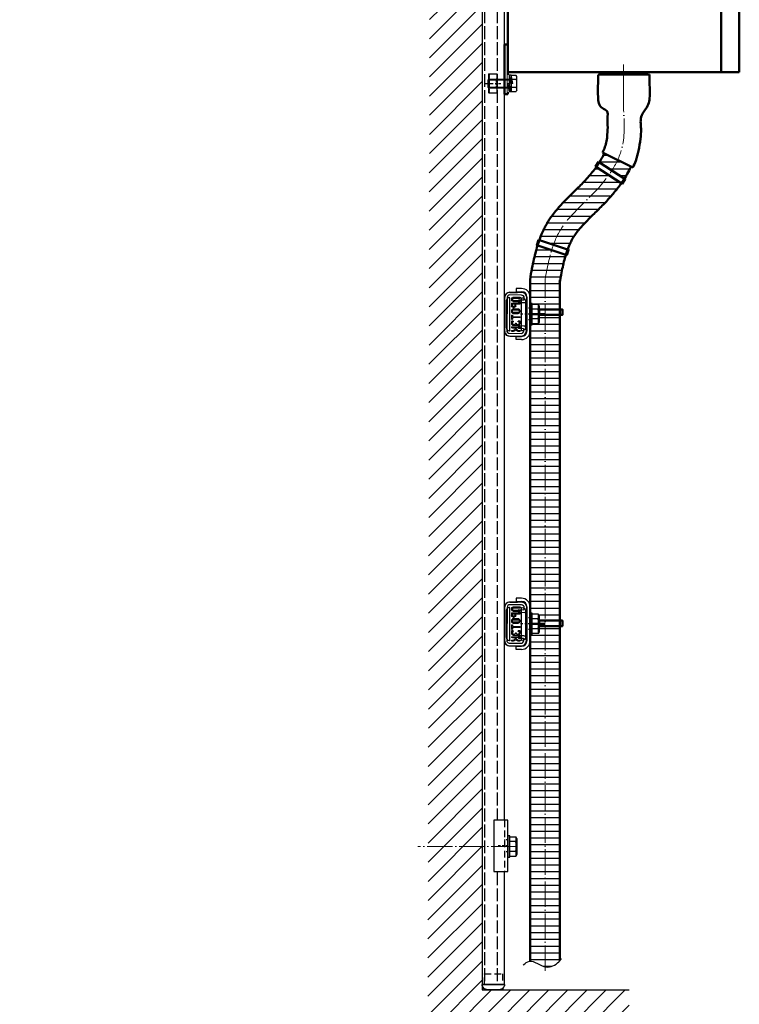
# Model space of a CAD drawing. Header units: millimetres. Extents: x -404827 to -46036, y 267324 to 306977.
# Tile 51 of 55: x -49520 to -48844, y 271882 to 272807. Entities that reach past the tile are written whole.
import ezdxf

# ---------------------------------------------------------------- set-up
doc = ezdxf.new("R2010")
doc.units = ezdxf.units.MM
doc.set_wipeout_variables(frame=1)
for name, pattern in [('ACAD_ISO02W100', [15, 12, -3]), ('ACAD_ISO04W100', [30, 24, -3, 0, -3]), ('невидимая', [9.525, 6.35, -3.175]), ('осевая', [50.8, 31.75, -6.35, 6.35, -6.35])]:
    doc.linetypes.add(name, pattern=pattern)
doc.layers.add('Осевая', color=80, linetype='ACAD_ISO04W100', lineweight=20)
doc.layers.add('Основная', color=1, linetype='Continuous', lineweight=50)
for name, color, linetype in [('ПРТК_Болты', 4, 'Continuous'), ('ПРТК_Шайба_опорная_ШО41', 190, 'Continuous'), ('ПРТК_Шайбы', 3, 'Continuous')]:
    doc.layers.add(name, color=color, linetype=linetype)

# ---------------------------------------------------------------- blocks, each defined once
blk = doc.blocks.new('*U11')
at = {"color": 150, "lineweight": 25}
for p, q in [((-13.19, 21.2), (-15.19, 21.22)), ((-13.19, 21.2), (-15.19, 21.22)), ((-10.8, 13.66), (-10.73, 18.66)), ((-10.8, 13.66), (-10.73, 18.66)), ((15.81, 20.77), (13.81, 20.8)), ((15.81, 20.77), (13.81, 20.8)), ((-20.26, 16.3), (-20.42, 5.3)), ((-20.26, 16.3), (-20.42, 5.3)), ((-10.8, 13.66), (-13.3, 13.7)), ((-10.8, 13.66), (-13.3, 13.7)), ((11.27, 18.34), (11.2, 13.34)), ((11.27, 18.34), (11.2, 13.34)), ((11.2, 13.34), (13.7, 13.3)), ((11.2, 13.34), (13.7, 13.3)), ((20.57, 4.7), (20.73, 15.7)), ((20.57, 4.7), (20.73, 15.7)), ((-15.5, 0.23), (15.5, -0.23)), ((-15.5, 0.23), (15.5, -0.23))]:
    blk.add_line(p, q, dxfattribs=at)
blk.add_lwpolyline([(-13.3, 13.7), (-13.24, 18.2, 0.414214), (-13.73, 18.7), (-15.23, 18.72, 0.414214), (-17.76, 16.26), (-17.93, 5.26, 0.414214), (-15.46, 2.73), (15.53, 2.27, 0.414214), (18.07, 4.74), (18.23, 15.74, 0.414214), (15.77, 18.27), (14.27, 18.29, 0.414214), (13.76, 17.8), (13.7, 13.3)], format="xyb", dxfattribs=at)
blk.add_lwpolyline([(-13.3, 13.7), (-13.24, 18.2, 0.414214), (-13.73, 18.7), (-15.23, 18.72, 0.414214), (-17.76, 16.26), (-17.93, 5.26, 0.414214), (-15.46, 2.73), (15.53, 2.27, 0.414214), (18.07, 4.74), (18.23, 15.74, 0.414214), (15.77, 18.27), (14.27, 18.29, 0.414214), (13.76, 17.8), (13.7, 13.3)], format="xyb", dxfattribs=at)
for centre, radius, start, end in [((-15.26, 16.22), 5, 89.16283, 179.16283), ((-15.26, 16.22), 5, 89.16283, 179.16283), ((-13.23, 18.7), 2.5, 359.16283, 89.16283), ((-13.23, 18.7), 2.5, 359.16283, 89.16283), ((13.77, 18.3), 2.5, 89.16283, 179.16283), ((13.77, 18.3), 2.5, 89.16283, 179.16283), ((15.73, 15.77), 5, 359.16283, 89.16283), ((15.73, 15.77), 5, 359.16283, 89.16283), ((-15.43, 5.23), 5, 179.16283, 269.16283), ((-15.43, 5.23), 5, 179.16283, 269.16283), ((15.57, 4.77), 5, 269.16283, 359.16283), ((15.57, 4.77), 5, 269.16283, 359.16283)]:
    blk.add_arc(centre, radius, start, end, dxfattribs=at)
at = {"color": 150, "lineweight": 9, "ltscale": 100}
blk.add_point((0.31, 21), dxfattribs=at)
blk.add_point((0.31, 21), dxfattribs=at)
blk = doc.blocks.new('*U14')
at = {"color": 150, "linetype": 'ACAD_ISO02W100', "lineweight": 25}
for p, q in [((129.6, 1076.76), (129.6, -723.25)), ((141.6, 1076.76), (141.6, -723.25))]:
    blk.add_line(p, q, dxfattribs=at)
at = {"color": 150, "lineweight": 25}
blk.add_lwpolyline([(127.6, 1076.76), (127.6, -723.25), (148.6, -723.25), (148.6, 1076.76)], close=True, dxfattribs=at)
blk = doc.blocks.new('*U22')
at = {"color": 224, "linetype": 'осевая', "ltscale": 0.25}
blk.add_line((0, 11.5), (0, -3.5), dxfattribs=at)
at = {"color": 224, "linetype": 'Continuous', "lineweight": 0, "extrusion": (2.22045e-16, 1, 2.22045e-16)}
for p, q in [((-9, 7.75), (-8.73, 7.75)), ((-8.73, 0.25), (-9, 0.25)), ((-8.5, 8), (-8.5, 7)), ((-7.5, 7), (-8.5, 7)), ((-7.5, 8), (-7.5, 7)), ((-6.5, 8), (-6.5, 7)), ((-5.5, 7), (-6.5, 7)), ((-5.5, 8), (-5.5, 7)), ((-4, 7), (-5, 8)), ((-4, 1), (-5, 0)), ((-4.5, 8), (-4.5, 7)), ((-3.5, 7), (-4.5, 7)), ((-3.5, 8), (-3.5, 7)), ((-3.5, 7), (-2.5, 7)), ((-2.5, 8), (-2.5, 7)), ((-1.5, 7), (-2.5, 7)), ((-1.5, 8), (-1.5, 7)), ((-1.5, 7), (-0.5, 7)), ((-0.5, 8), (-0.5, 7)), ((0.5, 7), (-0.5, 7)), ((0.5, 8), (0.5, 7)), ((0.5, 7), (1.5, 7)), ((1.5, 8), (1.5, 7)), ((2.5, 7), (1.5, 7)), ((2.5, 8), (2.5, 7)), ((2.5, 7), (3.5, 7)), ((3.5, 8), (3.5, 7)), ((4.5, 7), (3.5, 7)), ((4, 7), (5, 8)), ((4, 1), (5, 0)), ((4.5, 8), (4.5, 7)), ((5.5, 8), (5.5, 7)), ((6.5, 7), (5.5, 7)), ((6.5, 8), (6.5, 7)), ((7.5, 8), (7.5, 7)), ((8.5, 7), (7.5, 7)), ((8.45, 8), (8.5, 8)), ((8.5, 8), (8.5, 7)), ((8.86, 7.75), (9, 7.75)), ((9, 0.25), (8.86, 0.25))]:
    blk.add_line(p, q, dxfattribs=at)
at = {"color": 224, "linetype": 'невидимая', "lineweight": 0, "ltscale": 0.25, "extrusion": (2.22045e-16, 1, 2.22045e-16)}
for p, q in [((-4, 1), (-4, 7)), ((4, 1), (-4, 1)), ((4, 1), (4, 7))]:
    blk.add_line(p, q, dxfattribs=at)
at = {"color": 224, "linetype": 'Continuous', "lineweight": 0, "extrusion": (4.93038e-32, 2.22045e-16, -1)}
for centre, start, end in [((8.75, 7.75), 360, 90), ((8.75, 0.25), 270, 0), ((-8.75, 7.75), 90, 180), ((-8.75, 0.25), 180, 270)]:
    blk.add_arc(centre, 0.25, start, end, dxfattribs=at)
for centre, start_param, end_param in [((-8.75, 7.75), 0, 1.570796), ((-8.75, 0.25), 1.570796, 3.141593)]:
    blk.add_ellipse(centre, major_axis=(0, 0.25), ratio=0.063653, start_param=start_param, end_param=end_param, dxfattribs=at)
at = {"color": 224, "linetype": 'Continuous', "lineweight": 0}
for centre, major_axis, ratio, start_param, end_param in [((8.75, 0.25), (0, 0.25), 0.063653, 1.570796, 3.141593), ((8.75, 7.75), (0, -0.25), 0.451957, 1.570796, 3.141593), ((8.75, 0.25), (0, -0.25), 0.451957, 0, 1.570796)]:
    blk.add_ellipse(centre, major_axis=major_axis, ratio=ratio, start_param=start_param, end_param=end_param, dxfattribs=at)
for points, knots in [([(-9, 7.75), (-9, 7.17), (-9, 6.58), (-9, 5.33), (-9, 4.67), (-9, 4), (-9, 3.33), (-9, 2.67), (-9, 1.42), (-9, 0.83), (-9, 0.25)], [-7.75, -7.75, -7.75, -7.75, -6, -6, -4, -4, -4, -2, -2, -0.25, -0.25, -0.25, -0.25]), ([(8.45, 8), (7.19, 8), (5.94, 8), (3.23, 8), (1.77, 8), (0.26, 8), (-0.49, 8), (-1.25, 8), (-2.79, 8), (-3.56, 8), (-5.81, 8), (-7.28, 8), (-8.75, 8)], [-18.298335, -18.298335, -18.298335, -18.298335, -14.087744, -14.087744, -9.383581, -9.383581, -9.383581, -7.037686, -7.037686, -4.69179, -4.69179, -0.266424, -0.266424, -0.266424, -0.266424]), ([(-8.75, 0), (-7.28, 0), (-5.81, 0), (-3.56, 0), (-2.79, 0), (-1.25, 0), (-0.49, 0), (0.26, 0), (1.77, 0), (3.23, 0), (6.04, 0), (7.4, 0), (8.75, 0)], [-18.525484, -18.525484, -18.525484, -18.525484, -14.100117, -14.100117, -11.754222, -11.754222, -9.408327, -9.408327, -9.408327, -4.704163, -4.704163, -0.153587, -0.153587, -0.153587, -0.153587]), ([(-8.73, 0.25), (-8.73, 0.83), (-8.73, 1.42), (-8.73, 2.67), (-8.73, 3.33), (-8.73, 4), (-8.73, 4.67), (-8.73, 5.33), (-8.73, 6.58), (-8.73, 7.17), (-8.73, 7.75)], [0.25, 0.25, 0.25, 0.25, 2, 2, 4, 4, 4, 6, 6, 7.75, 7.75, 7.75, 7.75]), ([(-8.73, 7.75), (-7.26, 7.75), (-5.79, 7.75), (-3.53, 7.75), (-2.75, 7.75), (-1.2, 7.75), (-0.43, 7.75), (0.33, 7.75), (1.85, 7.75), (3.33, 7.75), (6.15, 7.75), (7.51, 7.75), (8.86, 7.75)], [0.266424, 0.266424, 0.266424, 0.266424, 4.69179, 4.69179, 7.037686, 7.037686, 9.383581, 9.383581, 9.383581, 14.087744, 14.087744, 18.638321, 18.638321, 18.638321, 18.638321]), ([(8.86, 0.25), (7.51, 0.25), (6.15, 0.25), (3.33, 0.25), (1.85, 0.25), (0.33, 0.25), (-0.43, 0.25), (-1.2, 0.25), (-2.75, 0.25), (-3.53, 0.25), (-5.79, 0.25), (-7.26, 0.25), (-8.73, 0.25)], [0.153587, 0.153587, 0.153587, 0.153587, 4.704163, 4.704163, 9.408327, 9.408327, 9.408327, 11.754222, 11.754222, 14.100117, 14.100117, 18.525484, 18.525484, 18.525484, 18.525484]), ([(8.86, 7.75), (8.86, 7.17), (8.86, 6.58), (8.86, 5.33), (8.86, 4.67), (8.86, 4), (8.86, 3.33), (8.86, 2.67), (8.86, 1.42), (8.86, 0.83), (8.86, 0.25)], [-7.75, -7.75, -7.75, -7.75, -6, -6, -4, -4, -4, -2, -2, -0.25, -0.25, -0.25, -0.25]), ([(9, 0.25), (9, 0.83), (9, 1.42), (9, 2.67), (9, 3.33), (9, 4), (9, 4.67), (9, 5.33), (9, 6.58), (9, 7.17), (9, 7.75)], [0.25, 0.25, 0.25, 0.25, 2, 2, 4, 4, 4, 6, 6, 7.75, 7.75, 7.75, 7.75])]:
    blk.add_open_spline(points, degree=3, knots=knots, dxfattribs=at)
for points in [[(-8.5, 8), (-8.48, 8), (-8.46, 8), (-8.45, 8)], [(8.5, 8), (8.48, 8), (8.46, 8), (8.45, 8)], [(8.75, 8), (8.67, 8), (8.58, 8), (8.5, 8)], [(8.5, 8), (8.5, 8), (8.5, 8), (8.5, 8)]]:
    blk.add_open_spline(points, degree=3, dxfattribs=at)
blk = doc.blocks.new('*U25')
at = {"color": 3, "linetype": 'ByBlock', "lineweight": -2}
blk.add_lwpolyline([(-8, 1.6), (-8, 0), (8, 0), (8, 1.6)], close=True, dxfattribs=at)
at = {"color": 3}
blk.add_wipeout([(8, 1.6), (8, 0), (-8, 0), (-8, 1.6)], dxfattribs=at)
blk = doc.blocks.new('*U26')
at = {"color": 3, "linetype": 'ByBlock', "lineweight": 9}
for p, q in [((0, 0), (0, 1.6)), ((4.2, -1.6), (4.2, 0)), ((-4.2, -1.6), (-4.2, 0)), ((0, -3.2), (0, -1.6))]:
    blk.add_line(p, q, dxfattribs=at)
at = {"color": 3}
for p, q in [((8, 0), (0, 1.6)), ((8, -1.6), (0, 0)), ((0, -1.6), (-8, 0)), ((0, -3.2), (-8, -1.6))]:
    blk.add_line(p, q, dxfattribs=at)
at = {"color": 3, "linetype": 'ByBlock', "lineweight": -2}
blk.add_lwpolyline([(8, -1.6), (8, 0), (-8, 0), (-8, -1.6)], close=True, dxfattribs=at)
blk = doc.blocks.new('*U28')
at = {"color": 4, "linetype": 'ByBlock', "lineweight": -2}
for p, q in [((-22, 3.32), (-21.32, 4)), ((-22, -3.32), (-22, 3.32)), ((-21.32, 4), (-0.4, 4)), ((0, -7.51), (0, 7.51)), ((0, 7.51), (4.53, 7.51)), ((4.53, 3.75), (0, 3.75)), ((5.3, 6.17), (4.53, 7.51)), ((5.3, 6.17), (5.3, -6.17)), ((-22, -3.32), (-21.32, -4)), ((-0.4, -4), (-21.32, -4)), ((4.53, -3.75), (0, -3.75)), ((4.53, -7.51), (0, -7.51)), ((5.3, -6.17), (4.53, -7.51))]:
    blk.add_line(p, q, dxfattribs=at)
at = {"color": 4, "linetype": 'ByBlock', "lineweight": 9}
for p, q in [((-22, 3.32), (0, 3.32)), ((-21.32, 4), (-21.32, -4)), ((-22, -3.32), (0, -3.32))]:
    blk.add_line(p, q, dxfattribs=at)
at = {"color": 4, "linetype": 'ByBlock', "lineweight": -2}
for centre, radius, start, end in [((-0.4, 4.4), 0.4, 270, 0), ((0.14, 5.63), 4.78, 336.86268, 23.13732), ((-13.61, 0), 18.53, 348.31222, 11.68778), ((-0.4, -4.4), 0.4, 0, 90), ((0.14, -5.63), 4.78, 336.86268, 23.13732)]:
    blk.add_arc(centre, radius, start, end, dxfattribs=at)
blk = doc.blocks.new('*U38')
blk.add_wipeout([(-24, -10), (-24, -5), (-23.91, -3.82), (-23.7, -2.83), (-23.43, -2.02), (-23.09, -1.29), (-22.73, -0.67), (-22.3, -0.06), (-21.66, 0.66), (-20.92, 1.31), (-20.11, 1.9), (-18.85, 2.47), (-17.67, 2.82), (-16.5, 2.98), (-16, 3), (16, 3), (16.91, 2.95), (17.79, 2.8), (18.82, 2.49), (19.87, 2), (20.71, 1.47), (21.66, 0.66), (22.17, 0.09), (22.7, -0.63), (23.25, -1.62), (23.63, -2.59), (23.9, -3.75), (23.98, -4.41), (24, -5), (24, -10), (21, -10), (21, -5), (20.94, -4.24), (20.82, -3.66), (20.63, -3.12), (20.38, -2.59), (20.14, -2.2), (19.79, -1.74), (19.37, -1.31), (19.11, -1.09), (18.81, -0.86), (18.43, -0.63), (17.92, -0.38), (17.34, -0.18), (16.76, -0.06), (16.28, -0.01), (16, 0), (-16, 0), (-16.69, -0.05), (-17.3, -0.17), (-17.9, -0.37), (-18.42, -0.62), (-18.83, -0.88), (-19.16, -1.12), (-19.54, -1.46), (-19.77, -1.71), (-20.07, -2.1), (-20.33, -2.5), (-20.61, -3.07), (-20.81, -3.65), (-20.9, -4), (-20.96, -4.37), (-20.98, -4.56), (-21, -5), (-21, -10)])
for p, q in [((16, 3), (-16, 3)), ((-16, 0), (16, 0)), ((-24, -5), (-24, -10)), ((-21, -10), (-21, -5)), ((21, -10), (21, -5)), ((24, -5), (24, -10)), ((-24, -10), (-21, -10)), ((24, -10), (21, -10))]:
    blk.add_line(p, q)
at = {"linetype": 'невидимая', "ltscale": 0.25}
for p, q in [((-5.5, 3), (-5.5, 0)), ((5.5, 3), (5.5, 0))]:
    blk.add_line(p, q, dxfattribs=at)
at = {"linetype": 'осевая', "ltscale": 0.25}
blk.add_line((0, 9), (0, -6), dxfattribs=at)
for centre, radius, start, end in [((-16, -5), 8, 90, 180), ((-16, -5), 5, 90, 180), ((16, -5), 8, 0, 90), ((16, -5), 5, 0, 90)]:
    blk.add_arc(centre, radius, start, end)
blk = doc.blocks.new('*U36')
blk.add_wipeout([(0, 10), (2, 10), (2, 9.24), (7.45, 9.24), (8.4, 7.6), (8.4, -7.6), (7.45, -9.24), (2, -9.24), (2, -10), (0, -10)])
at = {"layer": 'ПРТК_Болты', "color": 4, "linetype": 'ByBlock', "lineweight": -2}
for p, q in [((2, -9.24), (2, 9.24)), ((2, 9.24), (7.45, 9.24)), ((7.45, 4.62), (2, 4.62)), ((8.4, 7.6), (8.4, -7.6)), ((7.45, -4.62), (2, -4.62)), ((7.45, -9.24), (2, -9.24))]:
    blk.add_line(p, q, dxfattribs=at)
at = {"layer": 'ПРТК_Болты', "color": 4}
for p, q in [((8.4, 7.6), (7.45, 9.24)), ((8.4, -7.6), (7.45, -9.24))]:
    blk.add_line(p, q, dxfattribs=at)
at = {"layer": 'ПРТК_Болты', "color": 4, "linetype": 'ByBlock', "lineweight": -2}
for centre, radius, start, end in [((2.05, 6.93), 5.88, 336.86268, 23.13732), ((-14.87, 0), 22.8, 348.31222, 11.68778), ((2.05, -6.93), 5.88, 336.86268, 23.13732)]:
    blk.add_arc(centre, radius, start, end, dxfattribs=at)
at = {"layer": 'ПРТК_Шайбы', "linetype": 'ByBlock', "lineweight": -2}
blk.add_lwpolyline([(0, -10), (2, -10), (2, 10), (0, 10)], close=True, dxfattribs=at)
blk = doc.blocks.new('*U37')
at = {"color": 5, "lineweight": 25}
for p, q in [((-16, 2.4), (-16, -4)), ((-16, 2.4), (-16, -4)), ((-15.2, 2.4), (-15.2, -4)), ((-15.2, 2.4), (-15.2, -4)), ((-14.4, 4), (-13.6, 4)), ((-14.4, 4), (-13.6, 4)), ((-14.4, 3.2), (-13.6, 3.2)), ((-14.4, 3.2), (-13.6, 3.2)), ((-12.8, 2.4), (-12.8, -4)), ((-12.8, 2.4), (-12.8, -4)), ((-12, 2.4), (-12, -4)), ((-12, 2.4), (-12, -4)), ((-10.4, 4), (-10.4, -4)), ((-10.4, 4), (-8, 4)), ((-10.4, 4), (-10.4, -4)), ((-10.4, 4), (-8, 4)), ((-6.4, 2.4), (-6.4, 1.6)), ((-6.4, 2.4), (-6.4, 1.6)), ((0.8, 4), (4.8, 4)), ((0.8, 4), (0.8, 3.2)), ((0.8, 4), (4.8, 4)), ((0.8, 4), (0.8, 3.2)), ((0.8, 3.2), (1.6, 3.2)), ((0.8, 3.2), (1.6, 3.2)), ((2.4, 2.4), (2.4, -4)), ((2.4, 2.4), (2.4, -4)), ((3.2, -4), (3.2, 2.4)), ((3.2, -4), (3.2, 2.4)), ((4, 3.2), (4.8, 3.2)), ((4, 3.2), (4.8, 3.2)), ((4.8, 4), (4.8, 3.2)), ((4.8, 4), (4.8, 3.2)), ((6.4, 2.4), (7.2, 2.4)), ((6.4, 2.4), (7.2, 2.4)), ((7.2, 3.2), (8.8, 3.2)), ((7.2, 2.4), (7.2, 3.2)), ((7.2, 3.2), (8.8, 3.2)), ((7.2, 2.4), (7.2, 3.2)), ((8.4, 0.4), (8.8, 0.4)), ((8.4, 0.4), (8.4, -0.4)), ((8.4, 0.4), (8.8, 0.4)), ((8.4, 0.4), (8.4, -0.4)), ((9.6, 2.4), (9.6, 1.2)), ((9.6, 2.4), (9.6, 1.2)), ((12, 4), (12, -4)), ((12, 4), (12.8, 4)), ((12, 4), (12, -4)), ((12, 4), (12.8, 4)), ((12.8, 0.4), (12.8, 4)), ((12.8, 0.4), (12.8, 4)), ((13.5, 0.4), (12.8, 0.4)), ((13.5, 0.4), (12.8, 0.4)), ((14.07, 0.63), (14.97, 1.53)), ((14.07, 0.63), (14.97, 1.53)), ((14.57, 0), (15.53, 0.97)), ((14.57, 0), (15.53, 0.97)), ((16, 4), (15.2, 4)), ((15.2, 4), (15.2, 2.1)), ((16, 4), (15.2, 4)), ((15.2, 4), (15.2, 2.1)), ((16, 4), (16, 2.1)), ((16, 4), (16, 2.1)), ((-16, -4), (-15.2, -4)), ((-16, -4), (-15.2, -4)), ((-12.8, -4), (-12, -4)), ((-12.8, -4), (-12, -4)), ((-10.4, -4), (-9.6, -4)), ((-10.4, -4), (-9.6, -4)), ((-9.6, 0), (-9.6, -4)), ((-8, 0), (-9.6, 0)), ((-9.6, 0), (-9.6, -4)), ((-8, 0), (-9.6, 0)), ((2.4, -4), (3.2, -4)), ((2.4, -4), (3.2, -4)), ((7.2, -2.4), (6.4, -2.4)), ((7.2, -2.4), (6.4, -2.4)), ((7.2, -3.2), (7.2, -2.4)), ((7.2, -3.2), (7.2, -2.4)), ((7.2, -3.2), (8.8, -3.2)), ((7.2, -3.2), (8.8, -3.2)), ((8.4, -0.4), (8.8, -0.4)), ((8.4, -0.4), (8.8, -0.4)), ((9.6, -1.2), (9.6, -2.4)), ((9.6, -1.2), (9.6, -2.4)), ((12, -4), (12.8, -4)), ((12, -4), (12.8, -4)), ((12.8, -4), (12.8, -0.4)), ((13.5, -0.4), (12.8, -0.4)), ((12.8, -4), (12.8, -0.4)), ((13.5, -0.4), (12.8, -0.4)), ((14.07, -0.63), (14.97, -1.53)), ((14.07, -0.63), (14.97, -1.53)), ((14.57, 0), (15.53, -0.97)), ((14.57, 0), (15.53, -0.97)), ((15.2, -2.1), (15.2, -4)), ((15.2, -2.1), (15.2, -4)), ((15.2, -4), (16, -4)), ((15.2, -4), (16, -4)), ((16, -2.1), (16, -4)), ((16, -2.1), (16, -4))]:
    blk.add_line(p, q, dxfattribs=at)
for points in [[(-20.5, 5.5, -0.414214), (-15.5, 10.5), (15.5, 10.5, -0.414214), (20.5, 5.5), (20.5, 1.5), (20.5, -1.5), (20.5, -5.5, -0.414214), (15.5, -10.5), (-15.5, -10.5, -0.414214), (-20.5, -5.5), (-20.5, -1.5)], [(6.4, 2.4), (6.4, 4), (8.8, 4, -0.414214), (10.4, 2.4), (10.4, -2.4, -0.414214), (8.8, -4), (6.4, -4), (6.4, -2.4)], [(6.4, 2.4), (6.4, 4), (8.8, 4, -0.414214), (10.4, 2.4), (10.4, -2.4, -0.414214), (8.8, -4), (6.4, -4), (6.4, -2.4)]]:
    blk.add_lwpolyline(points, format="xyb", dxfattribs=at)
for points in [[(-20.5, 5.5), (-20.5, 1.5), (-20.5, -1.5)], [(12.8, 3.2), (12.8, 0.8)], [(12.8, 3.2), (12.8, 0.8)]]:
    blk.add_lwpolyline(points, dxfattribs=at)
for points in [[(-12.5, 9), (12.5, 9, -0.414214), (15.5, 6), (15.5, 5.5), (-15.5, 5.5), (-15.5, 6, -0.414214)], [(-12.5, 9), (12.5, 9, -0.414214), (15.5, 6), (15.5, 5.5), (-15.5, 5.5), (-15.5, 6, -0.414214)], [(-9.6, 0.8), (-8, 0.8, 0.414214), (-7.2, 1.6), (-7.2, 2.4, 0.414214), (-8, 3.2), (-9.6, 3.2)], [(-9.6, 0.8), (-8, 0.8, 0.414214), (-7.2, 1.6), (-7.2, 2.4, 0.414214), (-8, 3.2), (-9.6, 3.2)], [(-3.2, 4), (-2.4, 4, -0.414214), (-0.8, 2.4), (-0.8, -2.4, -0.414214), (-2.4, -4), (-3.2, -4, -0.414214), (-4.8, -2.4), (-4.8, 2.4, -0.414214)], [(-3.2, 4), (-2.4, 4, -0.414214), (-0.8, 2.4), (-0.8, -2.4, -0.414214), (-2.4, -4), (-3.2, -4, -0.414214), (-4.8, -2.4), (-4.8, 2.4, -0.414214)], [(-3.2, -3.2), (-2.4, -3.2, 0.414214), (-1.6, -2.4), (-1.6, 2.4, 0.414214), (-2.4, 3.2), (-3.2, 3.2, 0.414214), (-4, 2.4), (-4, -2.4, 0.414214)], [(-3.2, -3.2), (-2.4, -3.2, 0.414214), (-1.6, -2.4), (-1.6, 2.4, 0.414214), (-2.4, 3.2), (-3.2, 3.2, 0.414214), (-4, 2.4), (-4, -2.4, 0.414214)], [(-12.5, -9), (12.5, -9, 0.414214), (15.5, -6), (15.5, -5.5), (-15.5, -5.5), (-15.5, -6, 0.414214)], [(-12.5, -9), (12.5, -9, 0.414214), (15.5, -6), (15.5, -5.5), (-15.5, -5.5), (-15.5, -6, 0.414214)]]:
    blk.add_lwpolyline(points, format="xyb", close=True, dxfattribs=at)
for centre, radius, start, end in [((-14.4, 2.4), 1.6, 90, 180), ((-14.4, 2.4), 1.6, 90, 180), ((-14.4, 2.4), 0.8, 90, 180), ((-14.4, 2.4), 0.8, 90, 180), ((-13.6, 2.4), 1.6, 360, 90), ((-13.6, 2.4), 1.6, 360, 90), ((-13.6, 2.4), 0.8, 360, 90), ((-13.6, 2.4), 0.8, 360, 90), ((-8, 2.4), 1.6, 360, 90), ((-8, 2.4), 1.6, 360, 90), ((-8, 1.6), 1.6, 270, 360), ((-8, 1.6), 1.6, 270, 360), ((1.6, 2.4), 0.8, 360, 90), ((1.6, 2.4), 0.8, 360, 90), ((4, 2.4), 0.8, 90, 180), ((4, 2.4), 0.8, 90, 180), ((8.8, 2.4), 0.8, 360, 90), ((8.8, 2.4), 0.8, 360, 90), ((8.8, 1.2), 0.8, 270, 360), ((8.8, 1.2), 0.8, 270, 360), ((13.5, 1.2), 0.8, 270, 315), ((13.5, 1.2), 0.8, 270, 315), ((14.4, 2.1), 0.8, 315, 360), ((14.4, 2.1), 0.8, 315, 360), ((14.4, 2.1), 1.6, 315, 360), ((14.4, 2.1), 1.6, 315, 360), ((8.8, -1.2), 0.8, 360, 90), ((8.8, -1.2), 0.8, 360, 90), ((8.8, -2.4), 0.8, 270, 360), ((8.8, -2.4), 0.8, 270, 360), ((13.5, -1.2), 0.8, 45, 90), ((13.5, -1.2), 0.8, 45, 90), ((14.4, -2.1), 0.8, 360, 45), ((14.4, -2.1), 0.8, 360, 45), ((14.4, -2.1), 1.6, 360, 45), ((14.4, -2.1), 1.6, 360, 45)]:
    blk.add_arc(centre, radius, start, end, dxfattribs=at)
blk = doc.blocks.new('*U35')
blk.add_wipeout([(-24, 3), (-24, -10), (24, -10), (24, 3)])
at = {"linetype": 'невидимая'}
blk.add_line((-24, 0), (24, 0), dxfattribs=at)
at = {"linetype": 'невидимая', "ltscale": 0.25}
for p, q in [((-5.5, 3), (-5.5, 0)), ((5.5, 3), (5.5, 0))]:
    blk.add_line(p, q, dxfattribs=at)
at = {"linetype": 'осевая', "ltscale": 0.25}
blk.add_line((0, 9), (0, -6), dxfattribs=at)
blk.add_lwpolyline([(-24, 3), (-24, -10), (24, -10), (24, 3)], close=True)
blk = doc.blocks.new('*U34')
at = {"color": 5, "linetype": 'невидимая', "lineweight": 25}
for p, q in [((0, 8.5), (-10, 8.5)), ((-10, 8.5), (-10, -8.5)), ((-10, -8.5), (0, -8.5))]:
    blk.add_line(p, q, dxfattribs=at)
at = {"color": 5, "lineweight": 25}
for p, q in [((4, 9), (3.57, 9)), ((5, 5.5), (5.5, 5.5)), ((3.57, -9), (4, -9)), ((5.5, -5.5), (5, -5.5))]:
    blk.add_line(p, q, dxfattribs=at)
blk.add_lwpolyline([(0, 10.5), (0, -10.5), (0, -10.5, 0.414214), (5, -5.5), (5, 5.5, 0.414214), (0, 10.5)], format="xyb", close=True, dxfattribs=at)
for centre, radius, start, end in [((4, 8.5), 0.5, 36.8699, 90), ((0, 5.5), 5.5, 360, 36.8699), ((4, -8.5), 0.5, 270, 323.1301), ((0, -5.5), 5.5, 323.1301, 360)]:
    blk.add_arc(centre, radius, start, end, dxfattribs=at)

msp = doc.modelspace()

# ---------------------------------------------------------------- linework, layer by layer
at = {"color": 7, "lineweight": 18, "flags": 128}
msp.add_lwpolyline([(-48952.653, 272765.026), (-48952.653, 272721.422)], dxfattribs=at)
at = {"color": 7, "lineweight": 50, "flags": 128}
for points in [[(-48974.878, 272757.617), (-48930.428, 272757.617)], [(-48974.878, 272755.402), (-48974.878, 272756.771), (-48974.878, 272757.617)], [(-48974.878, 272756.771), (-48930.428, 272756.771)], [(-48963.872, 272756.771), (-48963.872, 272755.452)], [(-48941.647, 272756.771), (-48941.647, 272755.553)], [(-48930.428, 272755.604), (-48930.428, 272756.771), (-48930.428, 272757.617)]]:
    msp.add_lwpolyline(points, dxfattribs=at)
at = {"color": 7, "lineweight": 25}
msp.add_spline([(-49046.943, 271919.108), (-49041.166, 271922.451), (-49025.692, 271917.129), (-49013.482, 271922.009), (-49010.974, 271924.978)], degree=3, dxfattribs=at)
at = {"layer": 'Осевая'}
msp.add_line((-49026.49, 271913.363), (-49026.49, 272562.595), dxfattribs=at)
msp.add_spline([(-49026.49, 272562.595), (-49012.55, 272608.665), (-48978.038, 272647.026), (-48954.066, 272687.147), (-48952.759, 272724.597)], degree=3, dxfattribs=at)
at = {"layer": 'Основная'}
for p, q in [((-49061.45, 273400.872), (-49061.45, 272757.617)), ((-48861.042, 273400.872), (-48861.042, 272757.617)), ((-48843.857, 273400.872), (-48843.857, 272757.617)), ((-49064.528, 272736.977), (-49064.528, 272783.764)), ((-49064.528, 272783.764), (-49061.45, 272783.764)), ((-49061.45, 272757.617), (-48843.857, 272757.617)), ((-49061.45, 272757.617), (-49061.45, 272736.977)), ((-48976.41, 272755.395), (-48928.241, 272755.614)), ((-49061.45, 272736.977), (-49064.528, 272736.977)), ((-48972.373, 272682.257), (-48943.948, 272668.154)), ((-49012.49, 271923.095), (-49012.49, 272562.595))]:
    msp.add_line(p, q, dxfattribs=at)
for points in [[(-48976.092, 272673.53), (-48951.144, 272657.382), (-48953.981, 272652.999), (-48978.929, 272669.148)], [(-49032.585, 272600.322), (-49004.413, 272590.861), (-49006.075, 272585.912), (-49034.247, 272595.373)]]:
    msp.add_lwpolyline(points, close=True, dxfattribs=at)
for points in [[(-48972.373, 272682.257), (-48970.212, 272687.539), (-48968.658, 272693.052), (-48967.92, 272699.263), (-48967.61, 272707.823), (-48967.805, 272714.306), (-48968.466, 272721.317), (-48972.583, 272723.88), (-48975.768, 272728.5), (-48976.659, 272734.276), (-48976.659, 272747.631), (-48976.41, 272755.395)], [(-48943.948, 272668.154), (-48941.219, 272674.442), (-48938.641, 272683.745), (-48936.789, 272694.997), (-48936.25, 272704.376), (-48935.63, 272717.398), (-48930.829, 272724.716), (-48928.671, 272730.337), (-48928.121, 272743.106), (-48928.241, 272755.614)]]:
    msp.add_spline(points, degree=3, dxfattribs=at)
for points, knots in [([(-49040.49, 272562.595), (-49039.712, 272570.696), (-49038.167, 272576.406), (-49035.792, 272586.983), (-49034.547, 272591.832), (-49031.429, 272601.495), (-49029.555, 272606.312), (-49026.568, 272612.268), (-49025.907, 272613.508), (-49024.711, 272615.616), (-49024.192, 272616.49), (-49023.133, 272618.2), (-49022.591, 272619.04), (-49020.932, 272621.516), (-49019.782, 272623.109), (-49015.929, 272628.141), (-49013.099, 272631.372), (-49007.355, 272637.503), (-49004.439, 272640.403), (-48998.702, 272646.037), (-48995.88, 272648.77), (-48991.591, 272653.086), (-48990.041, 272654.682), (-48987.027, 272657.914), (-48985.551, 272659.566), (-48982.712, 272662.909), (-48981.351, 272664.598), (-48977.479, 272669.705), (-48975.183, 272673.159), (-48972.361, 272678.24), (-48971.542, 272679.862), (-48970.81, 272681.481)], [0, 0, 0, 0, 16.3318239, 16.3318239, 29.9298584, 29.9298584, 43.5278928, 43.5278928, 47.1354422, 47.1354422, 49.7126839, 49.7126839, 52.2899257, 52.2899257, 57.4444091, 57.4444091, 69.1110401, 69.1110401, 80.7776711, 80.7776711, 92.4443022, 92.4443022, 99.3463472, 99.3463472, 106.3991574, 106.3991574, 113.4519676, 113.4519676, 127.5575881, 127.5575881, 134.172314, 134.172314, 134.172314, 134.172314]), ([(-49012.726, 272560.037), (-49011.787, 272565.089), (-49010.871, 272570.004), (-49008.831, 272579.367), (-49007.706, 272583.815), (-49005.359, 272591.126), (-49004.217, 272594.119), (-49002.364, 272598.1), (-49001.772, 272599.269), (-49000.756, 272601.108), (-49000.353, 272601.799), (-48999.501, 272603.183), (-48999.053, 272603.874), (-48997.646, 272605.947), (-48996.624, 272607.328), (-48993.468, 272611.3), (-48991.136, 272613.904), (-48986.048, 272619.22), (-48983.295, 272621.93), (-48977.544, 272627.558), (-48974.547, 272630.475), (-48970.316, 272634.808), (-48969.1, 272636.079), (-48965.463, 272639.99), (-48963.084, 272642.701), (-48958.497, 272648.331), (-48956.289, 272651.252), (-48951.436, 272658.328), (-48948.887, 272662.571), (-48946.347, 272667.698), (-48946.028, 272668.362), (-48945.716, 272669.031)], [0, 0, 0, 0, 14.8859197, 14.8859197, 29.7718394, 29.7718394, 41.3041496, 41.3041496, 46.3503596, 46.3503596, 49.5409759, 49.5409759, 52.7315922, 52.7315922, 59.1128248, 59.1128248, 71.0112223, 71.0112223, 82.9096197, 82.9096197, 94.8080172, 94.8080172, 99.5881906, 99.5881906, 109.1485375, 109.1485375, 118.7088844, 118.7088844, 131.4324986, 131.4324986, 133.3106112, 133.3106112, 133.3106112, 133.3106112])]:
    msp.add_open_spline(points, degree=3, knots=knots, dxfattribs=at)

# ---------------------------------------------------------------- block references
msp.add_blockref('*U14', (-49213.127, 272624.124))
at = {"xscale": -1}
for name, p, rotation in [('*U22', (-49071.528, 272747.164), 90), ('*U34', (-49075.028, 271900.791), 90.00000000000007)]:
    msp.add_blockref(name, p, dxfattribs=dict(at, rotation=rotation))
at = {"rotation": 270}
for p in [(-49064.789, 272530.529), (-49064.789, 272239.529)]:
    msp.add_blockref('*U11', p, dxfattribs=at)

# ---------------------------------------------------------------- next in the draw order: block references
at = {"layer": 'ПРТК_Шайба_опорная_ШО41', "rotation": 270}
for name, p in [('*U38', (-49043.49, 272530.529)), ('*U35', (-49064.528, 272030.934))]:
    msp.add_blockref(name, p, dxfattribs=at)
at = {"layer": 'ПРТК_Шайбы', "xscale": -1, "rotation": 270}
msp.add_blockref('*U25', (-49061.45, 272747.164), dxfattribs=at)

# ---------------------------------------------------------------- next in the draw order: hatches: boundary and pattern name
at = {"lineweight": 25}
h = msp.add_hatch(dxfattribs=at)
h.set_pattern_fill('ANSI31', scale=2, angle=135)
h.set_pattern_definition([(180, (-49031.0016, 272584.506), (-4e-16, -6.35), [])])
edge = h.paths.add_edge_path()
edge.add_spline(control_points=[(-49023.972, 272575.598), (-49022.897, 272580.729), (-49021.692, 272585.779), (-49020.201, 272590.656)], knot_values=[12.8248899, 12.8248899, 12.8248899, 12.8248899, 28.1342152, 28.1342152, 28.1342152, 28.1342152], degree=3, periodic=0)
edge.add_line((-49020.201, 272590.656), (-49033.478, 272595.114))
edge.add_spline(control_points=[(-49033.478, 272595.114), (-49034.811, 272590.796), (-49035.907, 272586.469), (-49038.167, 272576.406), (-49039.712, 272570.696), (-49040.49, 272562.595)], knot_values=[0, 0, 0, 0, 12.1452307, 12.1452307, 28.4770547, 28.4770547, 28.4770547, 28.4770547], degree=3, periodic=0)
edge.add_line((-49040.49, 272562.595), (-49040.49, 272540.529))
edge.add_line((-49040.49, 272540.529), (-49038.49, 272540.529))
edge.add_line((-49038.49, 272540.529), (-49038.49, 272539.766))
edge.add_line((-49038.49, 272539.766), (-49033.036, 272539.766))
edge.add_line((-49033.036, 272539.766), (-49032.09, 272538.129))
edge.add_line((-49032.09, 272538.129), (-49032.09, 272534.948))
edge.add_line((-49032.09, 272534.948), (-49026.49, 272534.948))
edge.add_line((-49026.49, 272534.948), (-49026.49, 272562.595))
edge.add_spline(control_points=[(-49026.49, 272562.595), (-49025.681, 272566.948), (-49024.872, 272571.301), (-49023.972, 272575.598)], knot_values=[0, 0, 0, 0, 12.8248899, 12.8248899, 12.8248899, 12.8248899], degree=3, periodic=0)
edge = h.paths.add_edge_path()
edge.add_spline(control_points=[(-48963.614, 272665.453), (-48961.606, 272668.636), (-48959.803, 272671.905), (-48958.262, 272675.256)], knot_values=[122.5299233, 122.5299233, 122.5299233, 122.5299233, 133.6603522, 133.6603522, 133.6603522, 133.6603522], degree=3, periodic=0)
edge.add_line((-48958.262, 272675.256), (-48970.81, 272681.481))
edge.add_spline(control_points=[(-48970.81, 272681.481), (-48971.542, 272679.862), (-48972.361, 272678.24), (-48973.921, 272675.431), (-48974.624, 272674.245), (-48975.368, 272673.062)], knot_values=[122.7182152, 122.7182152, 122.7182152, 122.7182152, 129.3329411, 129.3329411, 134.172314, 134.172314, 134.172314, 134.172314], degree=3, periodic=0)
edge.add_line((-48975.368, 272673.062), (-48963.614, 272665.453))
edge = h.paths.add_edge_path()
edge.add_spline(control_points=[(-48951.86, 272657.845), (-48949.989, 272660.802), (-48948.246, 272663.863), (-48946.347, 272667.698), (-48946.028, 272668.362), (-48945.716, 272669.031)], knot_values=[122.3892967, 122.3892967, 122.3892967, 122.3892967, 131.4324986, 131.4324986, 133.3106112, 133.3106112, 133.3106112, 133.3106112], degree=3, periodic=0)
edge.add_line((-48945.716, 272669.031), (-48958.262, 272675.256))
edge.add_spline(control_points=[(-48958.262, 272675.256), (-48959.803, 272671.905), (-48961.606, 272668.636), (-48963.614, 272665.453)], knot_values=[122.5299233, 122.5299233, 122.5299233, 122.5299233, 133.6603522, 133.6603522, 133.6603522, 133.6603522], degree=3, periodic=0)
edge.add_line((-48963.614, 272665.453), (-48951.86, 272657.845))
edge = h.paths.add_edge_path()
edge.add_spline(control_points=[(-49005.284, 272591.154), (-49004.556, 272593.157), (-49003.774, 272595.07), (-49002.364, 272598.1), (-49001.772, 272599.269), (-49000.756, 272601.108), (-49000.353, 272601.799), (-48999.501, 272603.183), (-48999.053, 272603.874), (-48997.646, 272605.947), (-48996.624, 272607.328), (-48993.468, 272611.3), (-48991.136, 272613.904), (-48986.048, 272619.22), (-48983.295, 272621.93), (-48977.544, 272627.558), (-48974.547, 272630.475), (-48970.316, 272634.808), (-48969.1, 272636.079), (-48965.463, 272639.99), (-48963.084, 272642.701), (-48958.696, 272648.086), (-48956.674, 272650.745), (-48954.753, 272653.498)], knot_values=[33.7356013, 33.7356013, 33.7356013, 33.7356013, 41.3041496, 41.3041496, 46.3503596, 46.3503596, 49.5409759, 49.5409759, 52.7315922, 52.7315922, 59.1128248, 59.1128248, 71.0112223, 71.0112223, 82.9096197, 82.9096197, 94.8080172, 94.8080172, 99.5881906, 99.5881906, 109.1485375, 109.1485375, 117.8772051, 117.8772051, 117.8772051, 117.8772051], degree=3, periodic=0)
edge.add_line((-48954.753, 272653.498), (-48966.514, 272661.111))
edge.add_spline(control_points=[(-48966.514, 272661.111), (-48969.981, 272656.187), (-48985.339, 272637.758), (-49008.112, 272619.888), (-49016.917, 272600.183), (-49018.559, 272595.612)], knot_values=[33.3887922, 33.3887922, 33.3887922, 33.3887922, 51.057071, 102.657887, 117.4026458, 117.4026458, 117.4026458, 117.4026458], degree=3, periodic=0)
edge.add_line((-49018.559, 272595.612), (-49005.284, 272591.154))
edge = h.paths.add_edge_path()
edge.add_spline(control_points=[(-49018.559, 272595.612), (-49016.917, 272600.183), (-49008.112, 272619.888), (-48985.339, 272637.758), (-48969.981, 272656.187), (-48966.514, 272661.111)], knot_values=[33.3887922, 33.3887922, 33.3887922, 33.3887922, 48.1335511, 99.7343671, 117.4026458, 117.4026458, 117.4026458, 117.4026458], degree=3, periodic=0)
edge.add_line((-48966.514, 272661.111), (-48978.277, 272668.725))
edge.add_spline(control_points=[(-48978.277, 272668.725), (-48978.854, 272667.914), (-48979.449, 272667.106), (-48981.351, 272664.598), (-48982.712, 272662.909), (-48985.551, 272659.566), (-48987.027, 272657.914), (-48990.041, 272654.682), (-48991.591, 272653.086), (-48995.88, 272648.77), (-48998.702, 272646.037), (-49004.439, 272640.403), (-49007.355, 272637.503), (-49013.099, 272631.372), (-49015.929, 272628.141), (-49019.782, 272623.109), (-49020.932, 272621.516), (-49022.591, 272619.04), (-49023.133, 272618.2), (-49024.192, 272616.49), (-49024.711, 272615.616), (-49025.907, 272613.508), (-49026.568, 272612.268), (-49028.999, 272607.419), (-49030.521, 272603.755), (-49031.834, 272600.07)], knot_values=[33.1288268, 33.1288268, 33.1288268, 33.1288268, 36.4667125, 36.4667125, 43.5195227, 43.5195227, 50.5723329, 50.5723329, 57.474378, 57.474378, 69.141009, 69.141009, 80.80764, 80.80764, 92.474271, 92.474271, 97.6287545, 97.6287545, 100.2059962, 100.2059962, 102.7832379, 102.7832379, 106.3907873, 106.3907873, 116.7898533, 116.7898533, 116.7898533, 116.7898533], degree=3, periodic=0)
edge.add_line((-49031.834, 272600.07), (-49018.559, 272595.612))
edge = h.paths.add_edge_path()
edge.add_spline(control_points=[(-49012.49, 272561.304), (-49011.633, 272565.911), (-49010.786, 272570.396), (-49008.973, 272578.716), (-49008.017, 272582.573), (-49006.924, 272586.197)], knot_values=[1.2475478, 1.2475478, 1.2475478, 1.2475478, 14.8859197, 14.8859197, 27.7016348, 27.7016348, 27.7016348, 27.7016348], degree=3, periodic=0)
edge.add_line((-49006.924, 272586.197), (-49020.201, 272590.656))
edge.add_spline(control_points=[(-49020.201, 272590.656), (-49022.941, 272581.694), (-49024.716, 272572.144), (-49026.49, 272562.595)], knot_values=[0, 0, 0, 0, 28.1342152, 28.1342152, 28.1342152, 28.1342152], degree=3, periodic=0)
edge.add_line((-49026.49, 272562.595), (-49026.49, 272534.948))
edge.add_line((-49026.49, 272534.948), (-49012.49, 272534.948))
edge.add_line((-49012.49, 272534.948), (-49012.49, 272561.304))
h.paths.add_polyline_path([(-49026.49, 272529.727), (-49032.09, 272529.727), (-49032.09, 272522.929), (-49033.036, 272521.291), (-49038.49, 272521.291), (-49038.49, 272520.529), (-49040.49, 272520.529), (-49040.49, 272249.529), (-49038.49, 272249.529), (-49038.49, 272248.766), (-49033.036, 272248.766), (-49032.09, 272247.129), (-49032.09, 272242.571), (-49026.49, 272242.571)])
h.paths.add_polyline_path([(-49012.49, 272529.727), (-49026.49, 272529.727), (-49026.49, 272242.571), (-49012.49, 272242.571)])
edge = h.paths.add_edge_path()
edge.add_line((-49026.49, 272237.35), (-49032.09, 272237.35))
edge.add_line((-49032.09, 272237.35), (-49032.09, 272231.929))
edge.add_line((-49032.09, 272231.929), (-49033.036, 272230.291))
edge.add_line((-49033.036, 272230.291), (-49038.49, 272230.291))
edge.add_line((-49038.49, 272230.291), (-49038.49, 272229.529))
edge.add_line((-49038.49, 272229.529), (-49040.49, 272229.529))
edge.add_line((-49040.49, 272229.529), (-49040.49, 271922.547))
edge.add_spline(control_points=[(-49040.49, 271922.547), (-49036.106, 271922.907), (-49031.443, 271918.405), (-49026.49, 271917.28)], knot_values=[7.437782, 7.437782, 7.437782, 7.437782, 22.2452932, 22.2452932, 22.2452932, 22.2452932], degree=3, periodic=0)
edge.add_line((-49026.49, 271917.28), (-49026.49, 272237.35))
edge = h.paths.add_edge_path()
edge.add_line((-49012.49, 272237.35), (-49026.49, 272237.35))
edge.add_line((-49026.49, 272237.35), (-49026.49, 271917.28))
edge.add_spline(control_points=[(-49026.49, 271917.28), (-49026.225, 271917.219), (-49021.547, 271916.33), (-49016.095, 271919.086), (-49012.807, 271922.725), (-49012.49, 271923.095)], knot_values=[22.2452932, 22.2452932, 22.2452932, 22.2452932, 23.0389654, 36.1880736, 37.6453724, 37.6453724, 37.6453724, 37.6453724], degree=3, periodic=0)
edge.add_line((-49012.49, 271923.095), (-49012.49, 272237.35))

# ---------------------------------------------------------------- next in the draw order: linework, layer by layer
at = {"layer": 'Основная'}
msp.add_line((-49061.45, 272736.977), (-49064.528, 272736.977), dxfattribs=at)

# ---------------------------------------------------------------- next in the draw order: block references
at = {"layer": 'ПРТК_Болты', "xscale": -1, "rotation": 180}
msp.add_blockref('*U28', (-49058.25, 272747.009), dxfattribs=at)
at = {"layer": 'ПРТК_Болты'}
msp.add_blockref('*U36', (-49061.528, 272030.252), dxfattribs=at)
at = {"layer": 'ПРТК_Шайбы', "xscale": -1, "rotation": 90}
msp.add_blockref('*U26', (-49059.85, 272747.164), dxfattribs=at)

# ---------------------------------------------------------------- next in the draw order: linework, layer by layer
at = {"layer": 'Осевая'}
msp.add_line((-49053.128, 272030.252), (-49146.002, 272030.252), dxfattribs=at)

# ---------------------------------------------------------------- next in the draw order: block references
at = {"layer": 'ПРТК_Болты'}
msp.add_blockref('*U36', (-49040.49, 272530.529), dxfattribs=at)
at = {"layer": 'ПРТК_Шайба_опорная_ШО41', "rotation": 270}
msp.add_blockref('*U38', (-49043.49, 272239.529), dxfattribs=at)

# ---------------------------------------------------------------- next in the draw order: linework, layer by layer
at = {"layer": 'Основная'}
msp.add_line((-49040.49, 272530.529), (-49026.49, 272530.529), dxfattribs=at)
msp.add_lwpolyline([(-49032.09, 272534.948), (-49010.169, 272534.948), (-49010.169, 272529.727), (-49032.09, 272529.727)], close=True, dxfattribs=at)

# ---------------------------------------------------------------- next in the draw order: block references
at = {"xscale": -1, "rotation": 90}
msp.add_blockref('*U37', (-49053.99, 272530.373), dxfattribs=at)
at = {"layer": 'ПРТК_Болты'}
msp.add_blockref('*U36', (-49040.49, 272239.529), dxfattribs=at)

# ---------------------------------------------------------------- next in the draw order: hatches: boundary and pattern name
at = {"lineweight": 25}
h = msp.add_hatch(dxfattribs=at)
h.set_pattern_fill('ANSI31', scale=4)
h.paths.add_polyline_path([(-48947.452, 271895.574), (-49067.789, 271895.574, -0.0806116), (-49069.528, 271895.291), (-49069.528, 271895.574), (-49080.528, 271895.574), (-49080.528, 271895.291, -0.0806116), (-49082.268, 271895.574), (-49085.528, 271895.574), (-49085.528, 273729.8), (-49133.321, 273729.846), (-49136.694, 271849.568), (-48947.495, 271849.523)])
h.paths.add_polyline_path([(-49681.398, 271895.372), (-50195.993, 271895.372), (-50195.993, 271850.939), (-49681.398, 271850.939)])

# ---------------------------------------------------------------- next in the draw order: linework, layer by layer
at = {"color": 7, "lineweight": 25}
msp.add_lwpolyline([(-49085.528, 273729.8), (-49085.528, 271895.574), (-48947.452, 271895.574)], dxfattribs=at)
at = {"layer": 'Основная'}
for p, q in [((-49040.49, 271922.547), (-49040.49, 272562.595)), ((-49040.49, 272239.529), (-49026.49, 272239.529))]:
    msp.add_line(p, q, dxfattribs=at)
msp.add_lwpolyline([(-49032.09, 272242.571), (-49010.169, 272242.571), (-49010.169, 272237.35), (-49032.09, 272237.35)], close=True, dxfattribs=at)

# ---------------------------------------------------------------- next in the draw order: block references
at = {"xscale": -1, "rotation": 90}
msp.add_blockref('*U37', (-49053.99, 272239.373), dxfattribs=at)

doc.saveas('drawing.dxf')
